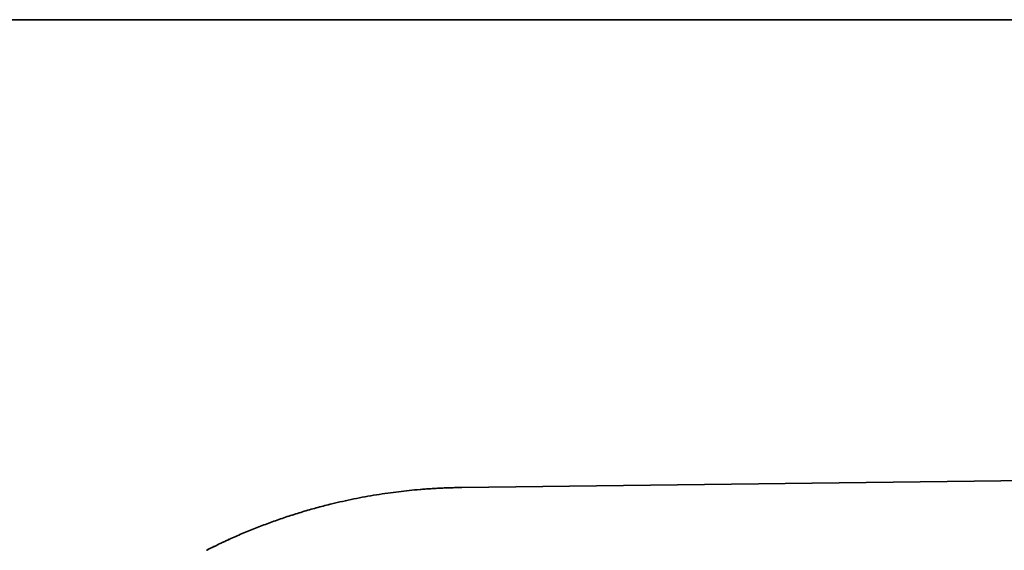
# Model space of a CAD drawing. Header units: millimetres. Extents: x 8 to 1134, y 12 to 735.
# Tile 27 of 28: x 954 to 1010, y 631 to 661. Entities that reach past the tile are written whole.
import ezdxf

# ---------------------------------------------------------------- set-up
doc = ezdxf.new("R2010")
doc.units = ezdxf.units.MM

msp = doc.modelspace()

# ---------------------------------------------------------------- linework, layer by layer
at = {"color": 7, "linetype": 'Continuous', "lineweight": 35}
for p, q in [((978.704, 661.099), (1097.791, 661.099)), ((978.705, 634.552), (978.705, 634.552)), ((964.432, 631.098), (964.239, 631)), ((964.408, 631.086), (964.432, 631.098)), ((965.508, 631.61), (965.463, 631.59)), ((964.239, 631.001), (964.273, 631.018))]:
    msp.add_line(p, q, dxfattribs=at)
at = {"color": 7, "linetype": 'Continuous', "lineweight": 35, "flags": 128}
msp.add_lwpolyline([(978.705, 634.552), (1038.4, 635.292), (1088.811, 635.917)], dxfattribs=at)
at = {"color": 7, "linetype": 'Continuous', "lineweight": 35}
for points, knots in [([(921.251, 661.099), (921.409, 661.099), (921.731, 661.099), (922.22, 661.099), (922.723, 661.099), (923.239, 661.099), (923.768, 661.099), (924.223, 661.099), (924.592, 661.099), (924.863, 661.099), (925.122, 661.099), (925.379, 661.099), (925.653, 661.099), (925.944, 661.099), (926.17, 661.099), (926.32, 661.099), (926.391, 661.099), (926.454, 661.099), (926.508, 661.099), (926.555, 661.099), (926.601, 661.099), (926.682, 661.099), (926.803, 661.099), (926.967, 661.099), (927.146, 661.099), (927.34, 661.099), (927.549, 661.099), (927.773, 661.099), (928.003, 661.099), (928.231, 661.099), (928.449, 661.099), (928.656, 661.099), (928.852, 661.099), (929.039, 661.099), (929.215, 661.099), (929.381, 661.099), (929.537, 661.099), (929.683, 661.099), (929.827, 661.099), (929.984, 661.099), (930.239, 661.099), (930.582, 661.099), (931.019, 661.099), (931.472, 661.099), (931.949, 661.099), (932.433, 661.099), (932.923, 661.099), (933.43, 661.099), (933.954, 661.099), (934.372, 661.099), (934.666, 661.099), (934.837, 661.099), (935.007, 661.099), (935.169, 661.099), (935.385, 661.099), (935.662, 661.099), (936.013, 661.099), (936.379, 661.099), (936.761, 661.099), (937.172, 661.099), (937.614, 661.099), (938.067, 661.099), (938.398, 661.099), (938.6, 661.099), (938.687, 661.099), (938.767, 661.099), (938.896, 661.099), (939.081, 661.099), (939.335, 661.099), (939.607, 661.099), (939.896, 661.099), (940.164, 661.099), (940.407, 661.099), (940.609, 661.099), (940.802, 661.099), (940.985, 661.099), (941.168, 661.099), (941.399, 661.099), (941.679, 661.099), (942.006, 661.099), (942.329, 661.099), (942.647, 661.099), (942.963, 661.099), (943.388, 661.099), (943.926, 661.099), (944.58, 661.099), (945.186, 661.099), (945.593, 661.099), (945.797, 661.099), (945.854, 661.099), (945.91, 661.099), (945.964, 661.099), (946.011, 661.099), (946.052, 661.099), (946.132, 661.099), (946.258, 661.099), (946.431, 661.099), (946.644, 661.099), (946.898, 661.099), (947.198, 661.099), (947.517, 661.099), (947.855, 661.099), (948.213, 661.099), (948.555, 661.099), (948.877, 661.099), (949.102, 661.099), (949.256, 661.099), (949.337, 661.099), (949.42, 661.099), (949.502, 661.099), (949.583, 661.099), (949.879, 661.099), (950.388, 661.099), (951.108, 661.099), (951.816, 661.099), (952.508, 661.099), (953.166, 661.099), (953.789, 661.099), (954.378, 661.099), (954.954, 661.099), (955.497, 661.099), (956.006, 661.099), (956.35, 661.099), (956.556, 661.099), (956.641, 661.099), (956.741, 661.099), (956.854, 661.099), (956.967, 661.099), (957.214, 661.099), (957.594, 661.099), (958.101, 661.099), (958.594, 661.099), (959.067, 661.099), (959.521, 661.099), (959.952, 661.099), (960.361, 661.099), (960.748, 661.099), (961.116, 661.099), (961.467, 661.099), (961.8, 661.099), (962.115, 661.099), (962.411, 661.099), (962.686, 661.099), (962.922, 661.099), (963.12, 661.099), (963.284, 661.099), (963.406, 661.099), (963.493, 661.099), (963.563, 661.099), (963.65, 661.099), (963.752, 661.099), (963.854, 661.099), (963.956, 661.099), (964.989, 661.099), (969.905, 661.099), (974.787, 661.099), (978.704, 661.099)], [0, 0, 0, 0, 0.008257, 0.01675, 0.025483, 0.034462, 0.043689, 0.05317, 0.058279, 0.063028, 0.067401, 0.07191, 0.076554, 0.08182, 0.087251, 0.088492, 0.089743, 0.091001, 0.091839, 0.092625, 0.093442, 0.094291, 0.096924, 0.099821, 0.102981, 0.106406, 0.110094, 0.114047, 0.118263, 0.122305, 0.126141, 0.129797, 0.133271, 0.136565, 0.139679, 0.142611, 0.145363, 0.147934, 0.150325, 0.152979, 0.15625, 0.163795, 0.171111, 0.179292, 0.187629, 0.196185, 0.204744, 0.213306, 0.22273, 0.232162, 0.235127, 0.238094, 0.241062, 0.244031, 0.24653, 0.25236, 0.258457, 0.264821, 0.271453, 0.278352, 0.286251, 0.294475, 0.30198, 0.303483, 0.304997, 0.30652, 0.307638, 0.311746, 0.316156, 0.32087, 0.325888, 0.331208, 0.334857, 0.338547, 0.341729, 0.344911, 0.348093, 0.351275, 0.356957, 0.362639, 0.368321, 0.373787, 0.379245, 0.384752, 0.395915, 0.407276, 0.418836, 0.427509, 0.428489, 0.429471, 0.430454, 0.431438, 0.432261, 0.432914, 0.433576, 0.436432, 0.439448, 0.442624, 0.447498, 0.452706, 0.458248, 0.464123, 0.470331, 0.476873, 0.481923, 0.487155, 0.488555, 0.489968, 0.491394, 0.492831, 0.494282, 0.495609, 0.508244, 0.520802, 0.533098, 0.54513, 0.5569, 0.567348, 0.57758, 0.587596, 0.597396, 0.60584, 0.614117, 0.615317, 0.616573, 0.618558, 0.620528, 0.622483, 0.624424, 0.633379, 0.642289, 0.650854, 0.659072, 0.666946, 0.674473, 0.68153, 0.688253, 0.694643, 0.700699, 0.706523, 0.712001, 0.717134, 0.721921, 0.726362, 0.729399, 0.732251, 0.734916, 0.735772, 0.736776, 0.738546, 0.740316, 0.742086, 0.743856, 0.745626, 0.795913, 1, 1, 1, 1]), ([(978.705, 634.551), (978.614, 634.55), (978.429, 634.546), (978.147, 634.538), (977.857, 634.528), (977.56, 634.515), (977.254, 634.499), (976.943, 634.481), (976.636, 634.46), (976.228, 634.428), (975.722, 634.382), (975.112, 634.313), (974.492, 634.231), (973.861, 634.135), (973.218, 634.024), (972.578, 633.901), (971.946, 633.767), (971.268, 633.609), (970.541, 633.422), (969.762, 633.201), (968.987, 632.961), (968.219, 632.702), (967.458, 632.425), (966.706, 632.129), (966.086, 631.869), (965.72, 631.704), (965.598, 631.65)], [0, 0, 0, 0, 0.020249, 0.0411, 0.06255, 0.084593, 0.107217, 0.130403, 0.153775, 0.175588, 0.221164, 0.266581, 0.311768, 0.35991, 0.408157, 0.456525, 0.504627, 0.551397, 0.611154, 0.671054, 0.73113, 0.791095, 0.850945, 0.910722, 0.970464, 1, 1, 1, 1]), ([(964.209, 630.986), (964.23, 630.996), (964.269, 631.016), (964.322, 631.043), (964.367, 631.065), (964.405, 631.084), (964.436, 631.1), (964.462, 631.113), (964.489, 631.126), (964.523, 631.143), (964.57, 631.166), (964.629, 631.195), (964.699, 631.229), (964.822, 631.289), (964.992, 631.37), (965.202, 631.47), (965.402, 631.562), (965.533, 631.622), (965.597, 631.65), (965.598, 631.651)], [0, 0, 0, 0, 0.046079, 0.084102, 0.116935, 0.144571, 0.167003, 0.184227, 0.200791, 0.225347, 0.258966, 0.301663, 0.353456, 0.410127, 0.569159, 0.720195, 0.863184, 0.998079, 1, 1, 1, 1])]:
    msp.add_open_spline(points, degree=3, knots=knots, dxfattribs=at)

doc.saveas('drawing.dxf')
